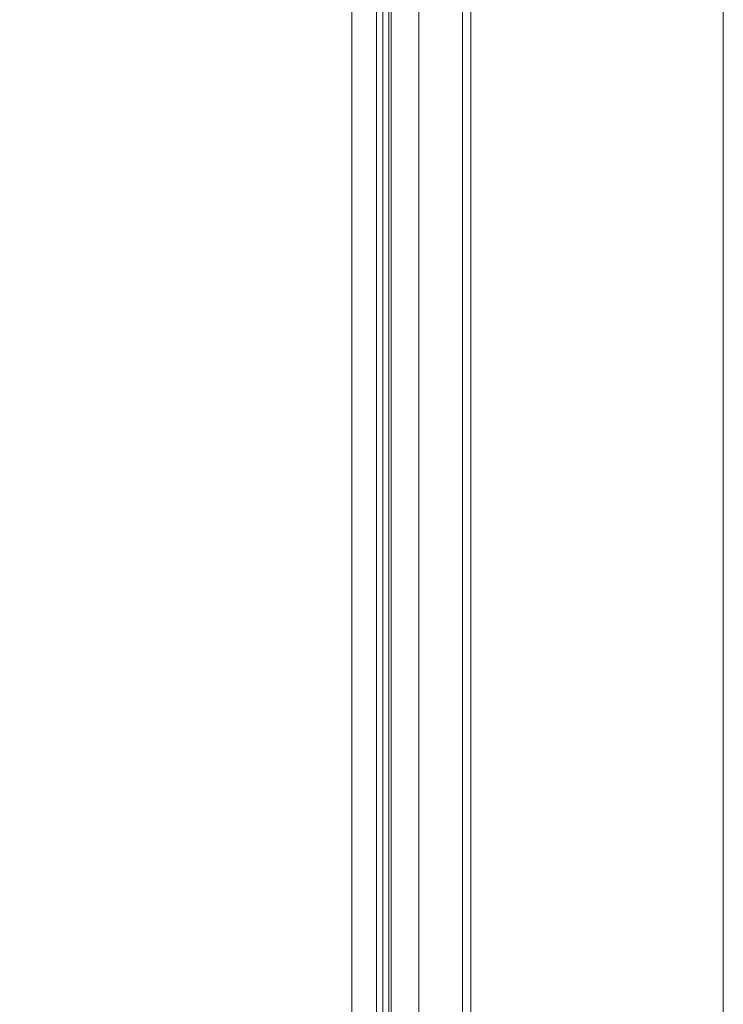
# Model space of a CAD drawing. Header units: inches. Extents: x 1 to 109, y 1 to 85.
# Tile 219 of 256: x 84.09 to 85.5, y 19.85 to 21.81. Entities that reach past the tile are written whole.
import ezdxf

# ---------------------------------------------------------------- set-up
doc = ezdxf.new("R2010")
doc.units = ezdxf.units.IN
doc.header["$MEASUREMENT"] = 0
doc.linetypes.add('CENTERX2', pattern=[0.8, 0.5, -0.1, 0.1, -0.1])
doc.layers.add('FORMAT', color=7, linetype='Continuous')
doc.styles.add('SLDTEXTSTYLE0', font='GOTHIC.TTF', dxfattribs={"width": 0.913})
doc.dimstyles.new('SLDDIMSTYLE4', dxfattribs={"dimtxt": 0.625, "dimasz": 0.65, "dimexe": 0, "dimexo": 0.0625, "dimgap": 0.15625, "dimtad": 0, "dimtih": 1, "dimtoh": 1, "dimdec": 1, "dimlfac": 1.2, "dimrnd": 1e-09, "dimzin": 12, "dimdsep": 46, "dimtxsty": 'SLDTEXTSTYLE0', "dimsah": 1, "dimcen": 0, "dimadec": 0, "dimazin": 3, "dimtfac": 1, "dimtdec": 1, "dimtofl": 0, "dimtmove": 0, "dimatfit": 3, "dimfxl": 1, "dimfrac": 2, "dimtolj": 1, "dimtzin": 12, "dimarcsym": 0})

# ---------------------------------------------------------------- blocks, each defined once
blk = doc.blocks.new('_D_25')
at = {"layer": 'FORMAT', "color": 1, "ltscale": 5}
for p, q in [((76.7805, 16.0996), (75.4301, 13.982)), ((75.4301, 13.982), (74.1801, 13.982))]:
    blk.add_line(p, q, dxfattribs=at)
blk.add_solid([(76.7805, 16.0996), (76.3467, 15.6054), (76.5153, 15.4978)], dxfattribs=at)
at = {"layer": 'FORMAT', "color": 1, "ltscale": 5, "char_height": 0.625, "attachment_point": 1, "style": 'SLDTEXTSTYLE0'}
for s, insert in [('R19.2', (70.0894, 14.7804)), ('DOOR SWING', (68.6288, 13.7882))]:
    blk.add_mtext(s, dxfattribs=dict(at, insert=insert))

msp = doc.modelspace()

# ---------------------------------------------------------------- linework, layer by layer
at = {"color": 7, "linetype": 'Continuous', "lineweight": 15, "ltscale": 5}
for p, q in [((84.7575, 30.4981), (84.7575, 12.8314)), ((84.8073, 30.4981), (84.8073, 12.8314)), ((84.8315, 12.8556), (84.8315, 30.4739)), ((84.7577, 30.4192), (84.7577, 12.9104)), ((84.82, 30.4192), (84.82, 12.9104)), ((84.8366, 12.9104), (84.8366, 30.4192)), ((84.8916, 13.0009), (84.8916, 30.3259)), ((84.9788, 13.0009), (84.9788, 30.3259)), ((84.7575, 13.4848), (84.7575, 29.8445)), ((84.8073, 13.4848), (84.8073, 29.8445)), ((84.8315, 29.8445), (84.8315, 13.4848)), ((84.8916, 29.1759), (84.8916, 14.1509)), ((84.9788, 29.1759), (84.9788, 14.1509)), ((84.9955, 14.1509), (84.9955, 29.1759)), ((85.4996, 14.1509), (85.4996, 29.1759))]:
    msp.add_line(p, q, dxfattribs=at)
at = {"layer": 'FORMAT', "color": 1, "linetype": 'CENTERX2', "lineweight": 0, "ltscale": 5}
msp.add_arc((85.3783, 29.5819), 15.9905, 150.77428, 267.77582, dxfattribs=at)

# ---------------------------------------------------------------- dimensions: what is measured, and where the dimension line sits
at = {"layer": 'FORMAT', "color": 1, "ltscale": 5}
dim = msp.add_radius_dim(center=(85.3783, 29.5819), mpoint=(76.7805, 16.0996), text='<>\\PDOOR SWING', dimstyle='SLDDIMSTYLE4', dxfattribs=at)
dim.commit()
dim.dimension.update_dxf_attribs({"geometry": '_D_25', "text_midpoint": (71.4045, 13.982), "dimtype": 164})

doc.saveas('drawing.dxf')
